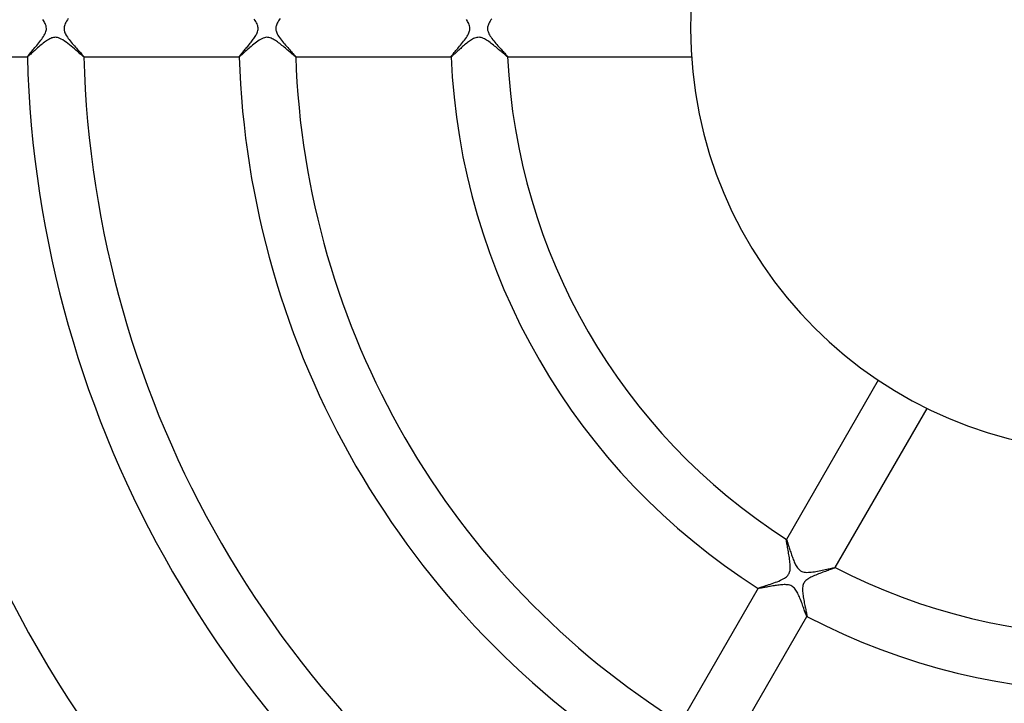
# Model space of a CAD drawing. Header units: millimetres. Extents: x -280 to 280, y -247 to 247.
# Tile 54 of 85: x -78 to -8, y -48 to 1. Entities that reach past the tile are written whole.
import ezdxf

# ---------------------------------------------------------------- set-up
doc = ezdxf.new("R2010")
doc.units = ezdxf.units.MM
doc.layers.add('HIDDEN', color=7, linetype='Continuous')
doc.layers.add('THICK', color=7, linetype='Continuous')

msp = doc.modelspace()

# ---------------------------------------------------------------- linework, layer by layer
at = {"layer": 'HIDDEN'}
for p, q in [((-75.25, -0.671), (-75.32, -0.699)), ((-75.181, -0.65), (-75.25, -0.671)), ((-75.112, -0.635), (-75.181, -0.65)), ((-75.045, -0.626), (-75.112, -0.635)), ((-74.978, -0.625), (-75.045, -0.626)), ((-74.911, -0.63), (-74.978, -0.625)), ((-74.841, -0.643), (-74.911, -0.63)), ((-74.762, -0.665), (-74.841, -0.643)), ((-74.673, -0.7), (-74.762, -0.665)), ((-60.274, -0.681), (-60.366, -0.721)), ((-60.186, -0.651), (-60.274, -0.681)), ((-60.102, -0.633), (-60.186, -0.651)), ((-60.021, -0.625), (-60.102, -0.633)), ((-59.94, -0.627), (-60.021, -0.625)), ((-59.859, -0.639), (-59.94, -0.627)), ((-59.778, -0.66), (-59.859, -0.639)), ((-59.699, -0.688), (-59.778, -0.66)), ((-59.623, -0.722), (-59.699, -0.688)), ((-45.289, -0.687), (-45.363, -0.72)), ((-45.214, -0.66), (-45.289, -0.687)), ((-45.138, -0.64), (-45.214, -0.66)), ((-45.06, -0.628), (-45.138, -0.64)), ((-44.98, -0.625), (-45.06, -0.628)), ((-44.901, -0.631), (-44.98, -0.625)), ((-44.822, -0.647), (-44.901, -0.631)), ((-44.746, -0.67), (-44.822, -0.647)), ((-44.671, -0.7), (-44.746, -0.67)), ((-76.248, -1.374), (-76.327, -1.443)), ((-76.167, -1.304), (-76.248, -1.374)), ((-76.085, -1.234), (-76.167, -1.304)), ((-76.003, -1.166), (-76.085, -1.234)), ((-75.922, -1.099), (-76.003, -1.166)), ((-75.841, -1.035), (-75.922, -1.099)), ((-75.762, -0.974), (-75.841, -1.035)), ((-75.684, -0.917), (-75.762, -0.974)), ((-75.608, -0.864), (-75.684, -0.917)), ((-75.534, -0.816), (-75.608, -0.864)), ((-75.462, -0.772), (-75.534, -0.816)), ((-75.39, -0.733), (-75.462, -0.772)), ((-75.32, -0.699), (-75.39, -0.733)), ((-74.573, -0.748), (-74.673, -0.7)), ((-74.462, -0.812), (-74.573, -0.748)), ((-74.347, -0.887), (-74.462, -0.812)), ((-74.229, -0.971), (-74.347, -0.887)), ((-74.109, -1.062), (-74.229, -0.971)), ((-73.988, -1.158), (-74.109, -1.062)), ((-73.868, -1.256), (-73.988, -1.158)), ((-73.75, -1.355), (-73.868, -1.256)), ((-73.635, -1.452), (-73.75, -1.355)), ((-61.208, -1.342), (-61.295, -1.418)), ((-61.119, -1.265), (-61.208, -1.342)), ((-61.027, -1.188), (-61.119, -1.265)), ((-60.934, -1.111), (-61.027, -1.188)), ((-60.839, -1.035), (-60.934, -1.111)), ((-60.744, -0.962), (-60.839, -1.035)), ((-60.649, -0.893), (-60.744, -0.962)), ((-60.554, -0.829), (-60.649, -0.893)), ((-60.46, -0.771), (-60.554, -0.829)), ((-60.366, -0.721), (-60.46, -0.771)), ((-59.55, -0.76), (-59.623, -0.722)), ((-59.479, -0.802), (-59.55, -0.76)), ((-59.406, -0.847), (-59.479, -0.802)), ((-59.331, -0.898), (-59.406, -0.847)), ((-59.254, -0.952), (-59.331, -0.898)), ((-59.176, -1.009), (-59.254, -0.952)), ((-59.097, -1.07), (-59.176, -1.009)), ((-59.018, -1.133), (-59.097, -1.07)), ((-58.937, -1.197), (-59.018, -1.133)), ((-58.857, -1.263), (-58.937, -1.197)), ((-58.776, -1.33), (-58.857, -1.263)), ((-58.696, -1.397), (-58.776, -1.33)), ((-46.209, -1.347), (-46.279, -1.409)), ((-46.139, -1.286), (-46.209, -1.347)), ((-46.068, -1.225), (-46.139, -1.286)), ((-45.997, -1.165), (-46.068, -1.225)), ((-45.925, -1.106), (-45.997, -1.165)), ((-45.854, -1.049), (-45.925, -1.106)), ((-45.784, -0.994), (-45.854, -1.049)), ((-45.715, -0.942), (-45.784, -0.994)), ((-45.646, -0.893), (-45.715, -0.942)), ((-45.578, -0.846), (-45.646, -0.893)), ((-45.507, -0.801), (-45.578, -0.846)), ((-45.436, -0.758), (-45.507, -0.801)), ((-45.363, -0.72), (-45.436, -0.758)), ((-44.595, -0.736), (-44.671, -0.7)), ((-44.518, -0.777), (-44.595, -0.736)), ((-44.439, -0.824), (-44.518, -0.777)), ((-44.36, -0.876), (-44.439, -0.824)), ((-44.28, -0.931), (-44.36, -0.876)), ((-44.2, -0.99), (-44.28, -0.931)), ((-44.119, -1.051), (-44.2, -0.99)), ((-44.038, -1.114), (-44.119, -1.051)), ((-43.958, -1.178), (-44.038, -1.114)), ((-43.877, -1.243), (-43.958, -1.178)), ((-43.798, -1.308), (-43.877, -1.243)), ((-43.719, -1.373), (-43.798, -1.308)), ((-43.642, -1.438), (-43.719, -1.373)), ((-76.974, -1.999), (-76.974, -1.998)), ((-76.974, -1.998), (-76.974, -1.998)), ((-76.973, -1.999), (-76.974, -1.999)), ((-76.974, -2), (-76.972, -2)), ((-76.973, -2), (-76.973, -1.999)), ((-76.972, -2), (-76.973, -2)), ((-76.96, -1.996), (-76.972, -2)), ((-76.972, -2), (-76.972, -2)), ((-76.941, -1.982), (-76.96, -1.996)), ((-76.913, -1.961), (-76.941, -1.982)), ((-76.878, -1.932), (-76.913, -1.961)), ((-76.836, -1.896), (-76.878, -1.932)), ((-76.788, -1.854), (-76.836, -1.896)), ((-76.735, -1.807), (-76.788, -1.854)), ((-76.676, -1.755), (-76.735, -1.807)), ((-76.613, -1.699), (-76.676, -1.755)), ((-76.547, -1.639), (-76.613, -1.699)), ((-76.476, -1.576), (-76.547, -1.639)), ((-76.403, -1.511), (-76.476, -1.576)), ((-76.327, -1.443), (-76.403, -1.511)), ((-73.527, -1.545), (-73.635, -1.452)), ((-73.426, -1.632), (-73.527, -1.545)), ((-73.332, -1.712), (-73.426, -1.632)), ((-73.248, -1.785), (-73.332, -1.712)), ((-73.173, -1.848), (-73.248, -1.785)), ((-73.109, -1.901), (-73.173, -1.848)), ((-73.057, -1.944), (-73.109, -1.901)), ((-73.017, -1.975), (-73.057, -1.944)), ((-72.989, -1.994), (-73.017, -1.975)), ((-72.975, -2), (-72.989, -1.994)), ((-72.974, -2), (-72.975, -2)), ((-72.975, -2), (-72.973, -2)), ((-72.973, -1.999), (-72.974, -2)), ((-72.974, -2), (-72.974, -2)), ((-72.973, -1.998), (-72.973, -1.998)), ((-72.973, -1.998), (-72.973, -1.999)), ((-72.973, -1.999), (-72.973, -1.999)), ((-61.967, -1.999), (-61.968, -1.998)), ((-61.968, -1.998), (-61.968, -1.998)), ((-61.968, -2), (-61.965, -2)), ((-61.967, -2), (-61.967, -1.999)), ((-61.967, -1.999), (-61.967, -1.999)), ((-61.966, -2), (-61.967, -2)), ((-61.965, -2), (-61.966, -2)), ((-61.955, -1.996), (-61.965, -2)), ((-61.937, -1.984), (-61.955, -1.996)), ((-61.911, -1.964), (-61.937, -1.984)), ((-61.877, -1.936), (-61.911, -1.964)), ((-61.836, -1.901), (-61.877, -1.936)), ((-61.788, -1.859), (-61.836, -1.901)), ((-61.734, -1.81), (-61.788, -1.859)), ((-61.673, -1.756), (-61.734, -1.81)), ((-61.606, -1.696), (-61.673, -1.756)), ((-61.535, -1.632), (-61.606, -1.696)), ((-61.458, -1.563), (-61.535, -1.632)), ((-61.378, -1.492), (-61.458, -1.563)), ((-61.295, -1.418), (-61.378, -1.492)), ((-58.618, -1.464), (-58.696, -1.397)), ((-58.542, -1.529), (-58.618, -1.464)), ((-58.468, -1.591), (-58.542, -1.529)), ((-58.398, -1.652), (-58.468, -1.591)), ((-58.33, -1.709), (-58.398, -1.652)), ((-58.267, -1.763), (-58.33, -1.709)), ((-58.208, -1.814), (-58.267, -1.763)), ((-58.154, -1.859), (-58.208, -1.814)), ((-58.105, -1.9), (-58.154, -1.859)), ((-58.063, -1.934), (-58.105, -1.9)), ((-58.027, -1.962), (-58.063, -1.934)), ((-57.999, -1.983), (-58.027, -1.962)), ((-57.979, -1.996), (-57.999, -1.983)), ((-57.968, -2), (-57.979, -1.996)), ((-57.967, -2), (-57.968, -2)), ((-57.968, -2), (-57.966, -2)), ((-57.966, -1.999), (-57.967, -2)), ((-57.967, -2), (-57.967, -2)), ((-57.966, -1.998), (-57.966, -1.998)), ((-57.966, -1.998), (-57.966, -1.999)), ((-57.966, -1.999), (-57.966, -1.999)), ((-46.957, -1.998), (-46.958, -1.998)), ((-46.957, -1.999), (-46.957, -1.998)), ((-46.956, -2), (-46.957, -1.999)), ((-46.957, -1.999), (-46.957, -1.999)), ((-46.957, -2), (-46.955, -2)), ((-46.955, -2), (-46.956, -2)), ((-46.956, -2), (-46.956, -2)), ((-46.947, -1.997), (-46.955, -2)), ((-46.933, -1.989), (-46.947, -1.997)), ((-46.914, -1.974), (-46.933, -1.989)), ((-46.89, -1.955), (-46.914, -1.974)), ((-46.86, -1.93), (-46.89, -1.955)), ((-46.826, -1.901), (-46.86, -1.93)), ((-46.788, -1.866), (-46.826, -1.901)), ((-46.745, -1.828), (-46.788, -1.866)), ((-46.698, -1.786), (-46.745, -1.828)), ((-46.647, -1.74), (-46.698, -1.786)), ((-46.593, -1.691), (-46.647, -1.74)), ((-46.536, -1.639), (-46.593, -1.691)), ((-46.475, -1.585), (-46.536, -1.639)), ((-46.412, -1.528), (-46.475, -1.585)), ((-46.347, -1.469), (-46.412, -1.528)), ((-46.279, -1.409), (-46.347, -1.469)), ((-43.566, -1.502), (-43.642, -1.438)), ((-43.493, -1.564), (-43.566, -1.502)), ((-43.422, -1.624), (-43.493, -1.564)), ((-43.356, -1.68), (-43.422, -1.624)), ((-43.294, -1.733), (-43.356, -1.68)), ((-43.237, -1.781), (-43.294, -1.733)), ((-43.185, -1.825), (-43.237, -1.781)), ((-43.138, -1.864), (-43.185, -1.825)), ((-43.096, -1.898), (-43.138, -1.864)), ((-43.059, -1.928), (-43.096, -1.898)), ((-43.027, -1.953), (-43.059, -1.928)), ((-43, -1.973), (-43.027, -1.953)), ((-42.98, -1.988), (-43, -1.973)), ((-42.965, -1.997), (-42.98, -1.988)), ((-42.956, -2), (-42.965, -1.997)), ((-42.955, -2), (-42.956, -2)), ((-42.956, -2), (-42.953, -2)), ((-42.954, -1.999), (-42.955, -2)), ((-42.955, -2), (-42.955, -2)), ((-42.954, -1.998), (-42.954, -1.998)), ((-42.954, -1.998), (-42.954, -1.999)), ((-42.954, -1.999), (-42.954, -1.999)), ((-23.212, -36.213), (-23.21, -36.201)), ((-23.211, -36.236), (-23.212, -36.213)), ((-23.207, -36.27), (-23.211, -36.236)), ((-23.209, -36.199), (-23.21, -36.201)), ((-23.21, -36.201), (-23.21, -36.2)), ((-23.21, -36.2), (-23.209, -36.2)), ((-23.209, -36.2), (-23.209, -36.2)), ((-23.209, -36.2), (-23.208, -36.2)), ((-23.208, -36.2), (-23.207, -36.2)), ((-23.207, -36.2), (-23.207, -36.2)), ((-23.201, -36.315), (-23.207, -36.27)), ((-23.192, -36.37), (-23.201, -36.315)), ((-23.182, -36.434), (-23.192, -36.37)), ((-23.169, -36.507), (-23.182, -36.434)), ((-23.155, -36.587), (-23.169, -36.507)), ((-23.139, -36.674), (-23.155, -36.587)), ((-23.122, -36.766), (-23.139, -36.674)), ((-23.105, -36.864), (-23.122, -36.766)), ((-23.086, -36.966), (-23.105, -36.864)), ((-23.067, -37.07), (-23.086, -36.966)), ((-23.048, -37.177), (-23.067, -37.07)), ((-23.03, -37.286), (-23.048, -37.177)), ((-23.012, -37.395), (-23.03, -37.286)), ((-22.995, -37.505), (-23.012, -37.395)), ((-22.979, -37.614), (-22.995, -37.505)), ((-22.965, -37.723), (-22.979, -37.614)), ((-22.952, -37.829), (-22.965, -37.723)), ((-22.942, -37.934), (-22.952, -37.829)), ((-22.949, -38.394), (-22.939, -38.317)), ((-22.936, -38.036), (-22.942, -37.934)), ((-22.939, -38.317), (-22.933, -38.229)), ((-22.932, -38.135), (-22.936, -38.036)), ((-22.933, -38.229), (-22.932, -38.135)), ((-20.087, -38.339), (-20.165, -38.367)), ((-20.015, -38.313), (-20.087, -38.339)), ((-19.95, -38.289), (-20.015, -38.313)), ((-19.893, -38.267), (-19.95, -38.289)), ((-19.844, -38.248), (-19.893, -38.267)), ((-19.804, -38.232), (-19.844, -38.248)), ((-19.774, -38.218), (-19.804, -38.232)), ((-19.755, -38.208), (-19.774, -38.218)), ((-19.746, -38.201), (-19.755, -38.208)), ((-19.747, -38.198), (-19.746, -38.198)), ((-19.746, -38.198), (-19.746, -38.199)), ((-19.746, -38.199), (-19.746, -38.199)), ((-19.746, -38.199), (-19.745, -38.2)), ((-19.746, -38.201), (-19.745, -38.199)), ((-19.745, -38.2), (-19.746, -38.2)), ((-19.746, -38.2), (-19.746, -38.201)), ((-23.628, -39.099), (-23.523, -39.049)), ((-23.523, -39.049), (-23.424, -38.998)), ((-23.424, -38.998), (-23.335, -38.944)), ((-23.335, -38.944), (-23.259, -38.893)), ((-23.259, -38.893), (-23.198, -38.843)), ((-23.198, -38.843), (-23.148, -38.797)), ((-23.148, -38.797), (-23.109, -38.754)), ((-23.109, -38.754), (-23.075, -38.711)), ((-23.075, -38.711), (-23.046, -38.667)), ((-23.046, -38.667), (-23.02, -38.62)), ((-23.02, -38.62), (-22.998, -38.571)), ((-22.998, -38.571), (-22.979, -38.52)), ((-22.979, -38.52), (-22.963, -38.461)), ((-22.963, -38.461), (-22.949, -38.394)), ((-21.699, -39.014), (-21.762, -39.06)), ((-21.63, -38.969), (-21.699, -39.014)), ((-21.557, -38.926), (-21.63, -38.969)), ((-21.48, -38.884), (-21.557, -38.926)), ((-21.397, -38.843), (-21.48, -38.884)), ((-21.309, -38.803), (-21.397, -38.843)), ((-21.218, -38.762), (-21.309, -38.803)), ((-21.123, -38.722), (-21.218, -38.762)), ((-21.026, -38.683), (-21.123, -38.722)), ((-20.926, -38.645), (-21.026, -38.683)), ((-20.826, -38.606), (-20.926, -38.645)), ((-20.725, -38.569), (-20.826, -38.606)), ((-20.625, -38.532), (-20.725, -38.569)), ((-20.526, -38.496), (-20.625, -38.532)), ((-20.43, -38.462), (-20.526, -38.496)), ((-20.337, -38.428), (-20.43, -38.462)), ((-20.249, -38.397), (-20.337, -38.428)), ((-20.165, -38.367), (-20.249, -38.397)), ((-25.21, -39.664), (-25.211, -39.666)), ((-25.21, -39.664), (-25.199, -39.656)), ((-25.21, -39.665), (-25.21, -39.664)), ((-25.21, -39.666), (-25.21, -39.665)), ((-25.21, -39.667), (-25.21, -39.666)), ((-25.21, -39.666), (-25.21, -39.666)), ((-25.209, -39.667), (-25.21, -39.667)), ((-25.209, -39.668), (-25.209, -39.667)), ((-25.199, -39.656), (-25.173, -39.644)), ((-25.173, -39.644), (-25.135, -39.629)), ((-25.135, -39.629), (-25.083, -39.611)), ((-25.083, -39.611), (-25.02, -39.589)), ((-25.02, -39.589), (-24.946, -39.565)), ((-24.946, -39.565), (-24.863, -39.538)), ((-24.863, -39.538), (-24.772, -39.509)), ((-24.772, -39.509), (-24.672, -39.477)), ((-24.672, -39.477), (-24.567, -39.443)), ((-24.567, -39.443), (-24.456, -39.406)), ((-24.456, -39.406), (-24.34, -39.368)), ((-24.34, -39.368), (-24.221, -39.327)), ((-24.221, -39.327), (-24.099, -39.285)), ((-24.099, -39.285), (-23.977, -39.24)), ((-23.977, -39.24), (-23.857, -39.195)), ((-23.857, -39.195), (-23.74, -39.148)), ((-23.74, -39.148), (-23.628, -39.099)), ((-22.056, -39.624), (-22.061, -39.712)), ((-22.061, -39.712), (-22.061, -39.802)), ((-22.046, -39.54), (-22.056, -39.624)), ((-22.03, -39.463), (-22.046, -39.54)), ((-22.009, -39.393), (-22.03, -39.463)), ((-21.983, -39.33), (-22.009, -39.393)), ((-21.952, -39.271), (-21.983, -39.33)), ((-21.914, -39.215), (-21.952, -39.271)), ((-21.87, -39.161), (-21.914, -39.215)), ((-21.819, -39.11), (-21.87, -39.161)), ((-21.762, -39.06), (-21.819, -39.11)), ((-22.061, -39.802), (-22.056, -39.894)), ((-22.056, -39.894), (-22.049, -39.987)), ((-22.049, -39.987), (-22.039, -40.082)), ((-22.039, -40.082), (-22.027, -40.18)), ((-22.027, -40.18), (-22.012, -40.28)), ((-22.012, -40.28), (-21.995, -40.381)), ((-21.995, -40.381), (-21.977, -40.484)), ((-21.977, -40.484), (-21.958, -40.588)), ((-21.958, -40.588), (-21.938, -40.69)), ((-21.938, -40.69), (-21.917, -40.793)), ((-21.917, -40.793), (-21.897, -40.893)), ((-21.897, -40.893), (-21.876, -40.989)), ((-21.876, -40.989), (-21.857, -41.082)), ((-21.857, -41.082), (-21.838, -41.169)), ((-21.838, -41.169), (-21.82, -41.252)), ((-21.82, -41.252), (-21.804, -41.328)), ((-21.804, -41.328), (-21.789, -41.398)), ((-21.789, -41.398), (-21.776, -41.462)), ((-21.776, -41.462), (-21.764, -41.517)), ((-21.764, -41.517), (-21.755, -41.565)), ((-21.755, -41.565), (-21.749, -41.604)), ((-21.749, -41.604), (-21.745, -41.634)), ((-21.748, -41.665), (-21.749, -41.665)), ((-21.747, -41.665), (-21.748, -41.666)), ((-21.748, -41.666), (-21.748, -41.665)), ((-21.747, -41.666), (-21.745, -41.664)), ((-21.746, -41.665), (-21.747, -41.665)), ((-21.745, -41.664), (-21.746, -41.665)), ((-21.746, -41.665), (-21.746, -41.665)), ((-21.745, -41.634), (-21.744, -41.654)), ((-21.744, -41.654), (-21.745, -41.664))]:
    msp.add_line(p, q, dxfattribs=at)
msp.add_arc((0, 0), 149.5, 180.76637, 239.23367, dxfattribs=at)
at = {"layer": 'THICK'}
for p, q in [((-74.074, 0.699), (-74.137, 0.608)), ((-59.064, 0.71), (-59.125, 0.624)), ((-75.831, 0.567), (-75.874, 0.631)), ((-75.792, 0.503), (-75.831, 0.567)), ((-75.753, 0.435), (-75.792, 0.503)), ((-75.714, 0.357), (-75.753, 0.435)), ((-75.678, 0.272), (-75.714, 0.357)), ((-75.649, 0.182), (-75.678, 0.272)), ((-75.631, 0.091), (-75.649, 0.182)), ((-75.625, 0), (-75.631, 0.091)), ((-74.373, 0.062), (-74.375, 0)), ((-74.375, 0), (-74.374, -0.047)), ((-74.364, 0.125), (-74.373, 0.062)), ((-74.347, 0.194), (-74.364, 0.125)), ((-74.323, 0.267), (-74.347, 0.194)), ((-74.289, 0.346), (-74.323, 0.267)), ((-74.246, 0.431), (-74.289, 0.346)), ((-74.195, 0.519), (-74.246, 0.431)), ((-74.137, 0.608), (-74.195, 0.519)), ((-60.838, 0.578), (-60.896, 0.665)), ((-60.785, 0.491), (-60.838, 0.578)), ((-60.737, 0.405), (-60.785, 0.491)), ((-60.698, 0.322), (-60.737, 0.405)), ((-60.669, 0.247), (-60.698, 0.322)), ((-60.648, 0.179), (-60.669, 0.247)), ((-60.635, 0.118), (-60.648, 0.179)), ((-60.627, 0.059), (-60.635, 0.118)), ((-60.629, -0.075), (-60.625, 0)), ((-60.625, 0), (-60.627, 0.059)), ((-59.373, 0.054), (-59.375, 0)), ((-59.375, 0), (-59.373, -0.058)), ((-59.366, 0.109), (-59.373, 0.054)), ((-59.354, 0.168), (-59.366, 0.109)), ((-59.335, 0.232), (-59.354, 0.168)), ((-59.309, 0.302), (-59.335, 0.232)), ((-59.274, 0.377), (-59.309, 0.302)), ((-59.231, 0.458), (-59.274, 0.377)), ((-59.181, 0.54), (-59.231, 0.458)), ((-59.125, 0.624), (-59.181, 0.54)), ((-45.828, 0.563), (-45.874, 0.634)), ((-45.785, 0.493), (-45.828, 0.563)), ((-45.746, 0.423), (-45.785, 0.493)), ((-45.709, 0.347), (-45.746, 0.423)), ((-45.675, 0.265), (-45.709, 0.347)), ((-45.648, 0.179), (-45.675, 0.265)), ((-45.631, 0.09), (-45.648, 0.179)), ((-45.625, 0), (-45.631, 0.09)), ((-44.373, 0.052), (-44.375, 0)), ((-44.375, 0), (-44.373, -0.054)), ((-44.367, 0.105), (-44.373, 0.052)), ((-44.356, 0.159), (-44.367, 0.105)), ((-44.339, 0.219), (-44.356, 0.159)), ((-44.316, 0.285), (-44.339, 0.219)), ((-44.283, 0.358), (-44.316, 0.285)), ((-44.242, 0.438), (-44.283, 0.358)), ((-44.192, 0.521), (-44.242, 0.438)), ((-44.136, 0.607), (-44.192, 0.521)), ((-44.074, 0.694), (-44.136, 0.607)), ((-75.954, -0.747), (-75.89, -0.656)), ((-75.89, -0.656), (-75.831, -0.566)), ((-75.831, -0.566), (-75.777, -0.477)), ((-75.777, -0.477), (-75.73, -0.39)), ((-75.73, -0.39), (-75.691, -0.304)), ((-75.691, -0.304), (-75.661, -0.222)), ((-75.661, -0.222), (-75.64, -0.145)), ((-75.64, -0.145), (-75.628, -0.071)), ((-75.628, -0.071), (-75.625, 0)), ((-74.374, -0.047), (-74.369, -0.095)), ((-74.369, -0.095), (-74.36, -0.142)), ((-74.36, -0.142), (-74.348, -0.19)), ((-74.348, -0.19), (-74.332, -0.244)), ((-74.332, -0.244), (-74.308, -0.304)), ((-74.308, -0.304), (-74.277, -0.371)), ((-74.277, -0.371), (-74.237, -0.447)), ((-74.237, -0.447), (-74.189, -0.529)), ((-74.189, -0.529), (-74.134, -0.613)), ((-74.134, -0.613), (-74.073, -0.699)), ((-60.919, -0.698), (-60.873, -0.631)), ((-60.873, -0.631), (-60.83, -0.565)), ((-60.83, -0.565), (-60.79, -0.5)), ((-60.79, -0.5), (-60.754, -0.436)), ((-60.754, -0.436), (-60.72, -0.369)), ((-60.72, -0.369), (-60.688, -0.299)), ((-60.688, -0.299), (-60.662, -0.226)), ((-60.662, -0.226), (-60.641, -0.151)), ((-60.641, -0.151), (-60.629, -0.075)), ((-59.373, -0.058), (-59.365, -0.116)), ((-59.365, -0.116), (-59.353, -0.173)), ((-59.353, -0.173), (-59.335, -0.234)), ((-59.335, -0.234), (-59.309, -0.302)), ((-59.309, -0.302), (-59.273, -0.379)), ((-59.273, -0.379), (-59.227, -0.464)), ((-59.227, -0.464), (-59.173, -0.553)), ((-59.173, -0.553), (-59.112, -0.643)), ((-59.112, -0.643), (-59.047, -0.733)), ((-45.938, -0.727), (-45.877, -0.64)), ((-45.877, -0.64), (-45.822, -0.554)), ((-45.822, -0.554), (-45.772, -0.471)), ((-45.772, -0.471), (-45.729, -0.389)), ((-45.729, -0.389), (-45.693, -0.312)), ((-45.693, -0.312), (-45.666, -0.24)), ((-45.666, -0.24), (-45.647, -0.174)), ((-45.647, -0.174), (-45.634, -0.113)), ((-45.634, -0.113), (-45.627, -0.056)), ((-45.627, -0.056), (-45.625, 0)), ((-44.373, -0.054), (-44.367, -0.108)), ((-44.367, -0.108), (-44.355, -0.163)), ((-44.355, -0.163), (-44.338, -0.224)), ((-44.338, -0.224), (-44.313, -0.292)), ((-44.313, -0.292), (-44.278, -0.368)), ((-44.278, -0.368), (-44.234, -0.451)), ((-44.234, -0.451), (-44.183, -0.535)), ((-44.183, -0.535), (-44.126, -0.621)), ((-44.126, -0.621), (-44.064, -0.708)), ((-76.511, -1.434), (-76.446, -1.357)), ((-76.446, -1.357), (-76.378, -1.277)), ((-76.378, -1.277), (-76.308, -1.194)), ((-76.308, -1.194), (-76.237, -1.108)), ((-76.237, -1.108), (-76.165, -1.019)), ((-76.165, -1.019), (-76.093, -0.929)), ((-76.093, -0.929), (-76.022, -0.838)), ((-76.022, -0.838), (-75.954, -0.747)), ((-74.073, -0.699), (-74.007, -0.787)), ((-74.007, -0.787), (-73.938, -0.876)), ((-73.938, -0.876), (-73.865, -0.966)), ((-73.865, -0.966), (-73.79, -1.056)), ((-73.79, -1.056), (-73.714, -1.146)), ((-73.714, -1.146), (-73.638, -1.234)), ((-73.638, -1.234), (-73.562, -1.321)), ((-73.562, -1.321), (-73.487, -1.405)), ((-61.48, -1.401), (-61.423, -1.334)), ((-61.423, -1.334), (-61.364, -1.264)), ((-61.364, -1.264), (-61.305, -1.193)), ((-61.305, -1.193), (-61.246, -1.121)), ((-61.246, -1.121), (-61.188, -1.05)), ((-61.188, -1.05), (-61.13, -0.978)), ((-61.13, -0.978), (-61.075, -0.907)), ((-61.075, -0.907), (-61.02, -0.837)), ((-61.02, -0.837), (-60.969, -0.767)), ((-60.969, -0.767), (-60.919, -0.698)), ((-59.047, -0.733), (-58.977, -0.825)), ((-58.977, -0.825), (-58.904, -0.916)), ((-58.904, -0.916), (-58.83, -1.007)), ((-58.83, -1.007), (-58.754, -1.096)), ((-58.754, -1.096), (-58.679, -1.184)), ((-58.679, -1.184), (-58.604, -1.27)), ((-58.604, -1.27), (-58.53, -1.353)), ((-58.53, -1.353), (-58.459, -1.433)), ((-46.49, -1.419), (-46.423, -1.339)), ((-46.423, -1.339), (-46.353, -1.256)), ((-46.353, -1.256), (-46.282, -1.17)), ((-46.282, -1.17), (-46.21, -1.081)), ((-46.21, -1.081), (-46.139, -0.992)), ((-46.139, -0.992), (-46.069, -0.903)), ((-46.069, -0.903), (-46.002, -0.815)), ((-46.002, -0.815), (-45.938, -0.727)), ((-44.064, -0.708), (-43.999, -0.795)), ((-43.999, -0.795), (-43.93, -0.882)), ((-43.93, -0.882), (-43.858, -0.969)), ((-43.858, -0.969), (-43.785, -1.057)), ((-43.785, -1.057), (-43.711, -1.143)), ((-43.711, -1.143), (-43.636, -1.228)), ((-43.636, -1.228), (-43.562, -1.312)), ((-43.562, -1.312), (-43.488, -1.394)), ((-43.488, -1.394), (-43.416, -1.473)), ((-87.977, -2), (-76.974, -2)), ((-76.974, -1.998), (-76.971, -1.989)), ((-76.971, -1.989), (-76.962, -1.974)), ((-76.962, -1.974), (-76.947, -1.952)), ((-76.947, -1.952), (-76.926, -1.925)), ((-76.926, -1.925), (-76.899, -1.891)), ((-76.899, -1.891), (-76.867, -1.851)), ((-76.867, -1.851), (-76.829, -1.806)), ((-76.829, -1.806), (-76.786, -1.756)), ((-76.786, -1.756), (-76.739, -1.7)), ((-76.739, -1.7), (-76.688, -1.64)), ((-76.688, -1.64), (-76.632, -1.575)), ((-76.632, -1.575), (-76.573, -1.506)), ((-76.573, -1.506), (-76.511, -1.434)), ((-73.487, -1.405), (-73.414, -1.487)), ((-73.414, -1.487), (-73.344, -1.565)), ((-73.344, -1.565), (-73.277, -1.64)), ((-73.277, -1.64), (-73.214, -1.71)), ((-73.214, -1.71), (-73.156, -1.774)), ((-73.156, -1.774), (-73.104, -1.832)), ((-73.104, -1.832), (-73.059, -1.883)), ((-73.059, -1.883), (-73.023, -1.927)), ((-73.023, -1.927), (-72.996, -1.96)), ((-72.996, -1.96), (-72.979, -1.984)), ((-72.979, -1.984), (-72.973, -1.998)), ((-72.973, -2), (-61.968, -2)), ((-61.968, -1.998), (-61.965, -1.988)), ((-61.965, -1.988), (-61.955, -1.972)), ((-61.955, -1.972), (-61.939, -1.95)), ((-61.939, -1.95), (-61.918, -1.922)), ((-61.918, -1.922), (-61.891, -1.888)), ((-61.891, -1.888), (-61.859, -1.849)), ((-61.859, -1.849), (-61.823, -1.805)), ((-61.823, -1.805), (-61.783, -1.757)), ((-61.783, -1.757), (-61.739, -1.705)), ((-61.739, -1.705), (-61.692, -1.65)), ((-61.692, -1.65), (-61.643, -1.592)), ((-61.643, -1.592), (-61.591, -1.531)), ((-61.591, -1.531), (-61.536, -1.467)), ((-61.536, -1.467), (-61.48, -1.401)), ((-58.459, -1.433), (-58.389, -1.51)), ((-58.389, -1.51), (-58.323, -1.583)), ((-58.323, -1.583), (-58.261, -1.652)), ((-58.261, -1.652), (-58.203, -1.716)), ((-58.203, -1.716), (-58.151, -1.774)), ((-58.151, -1.774), (-58.104, -1.826)), ((-58.104, -1.826), (-58.063, -1.873)), ((-58.063, -1.873), (-58.028, -1.912)), ((-58.028, -1.912), (-58.001, -1.945)), ((-58.001, -1.945), (-57.982, -1.97)), ((-57.982, -1.97), (-57.97, -1.987)), ((-57.97, -1.987), (-57.966, -1.998)), ((-57.966, -2), (-46.957, -2)), ((-46.958, -1.998), (-46.954, -1.987)), ((-46.954, -1.987), (-46.942, -1.968)), ((-46.942, -1.968), (-46.923, -1.941)), ((-46.923, -1.941), (-46.897, -1.906)), ((-46.897, -1.906), (-46.863, -1.865)), ((-46.863, -1.865), (-46.824, -1.816)), ((-46.824, -1.816), (-46.779, -1.762)), ((-46.779, -1.762), (-46.729, -1.703)), ((-46.729, -1.703), (-46.675, -1.638)), ((-46.675, -1.638), (-46.617, -1.569)), ((-46.617, -1.569), (-46.555, -1.496)), ((-46.555, -1.496), (-46.49, -1.419)), ((-43.416, -1.473), (-43.347, -1.549)), ((-43.347, -1.549), (-43.28, -1.622)), ((-43.28, -1.622), (-43.219, -1.689)), ((-43.219, -1.689), (-43.161, -1.752)), ((-43.161, -1.752), (-43.11, -1.808)), ((-43.11, -1.808), (-43.065, -1.859)), ((-43.065, -1.859), (-43.026, -1.902)), ((-43.026, -1.902), (-42.995, -1.938)), ((-42.995, -1.938), (-42.973, -1.967)), ((-42.973, -1.967), (-42.958, -1.986)), ((-42.958, -1.986), (-42.954, -1.998)), ((-42.953, -2), (-29.933, -2)), ((-16.699, -24.923), (-23.209, -36.199)), ((-19.745, -38.199), (-13.235, -26.923)), ((-23.207, -36.2), (-23.201, -36.207)), ((-23.201, -36.207), (-23.194, -36.221)), ((-23.194, -36.221), (-23.185, -36.243)), ((-23.185, -36.243), (-23.174, -36.272)), ((-23.174, -36.272), (-23.161, -36.308)), ((-23.161, -36.308), (-23.147, -36.35)), ((-23.147, -36.35), (-23.131, -36.398)), ((-23.131, -36.398), (-23.114, -36.452)), ((-23.114, -36.452), (-23.095, -36.51)), ((-23.095, -36.51), (-23.075, -36.573)), ((-23.075, -36.573), (-23.054, -36.641)), ((-23.054, -36.641), (-23.032, -36.711)), ((-23.032, -36.711), (-23.008, -36.786)), ((-23.008, -36.786), (-22.984, -36.863)), ((-22.984, -36.863), (-22.958, -36.943)), ((-22.958, -36.943), (-22.931, -37.026)), ((-22.931, -37.026), (-22.903, -37.11)), ((-22.903, -37.11), (-22.875, -37.196)), ((-22.875, -37.196), (-22.845, -37.283)), ((-22.845, -37.283), (-22.815, -37.369)), ((-22.815, -37.369), (-22.784, -37.455)), ((-22.784, -37.455), (-22.753, -37.539)), ((-22.753, -37.539), (-22.722, -37.622)), ((-22.722, -37.622), (-22.689, -37.703)), ((-22.689, -37.703), (-22.656, -37.781)), ((-22.656, -37.781), (-22.623, -37.857)), ((-22.623, -37.857), (-22.589, -37.929)), ((-22.589, -37.929), (-22.554, -37.998)), ((-22.554, -37.998), (-22.517, -38.066)), ((-22.517, -38.066), (-22.473, -38.14)), ((-22.473, -38.14), (-22.42, -38.216)), ((-22.42, -38.216), (-22.359, -38.29)), ((-22.359, -38.29), (-22.289, -38.359)), ((-22.289, -38.359), (-22.21, -38.417)), ((-20.554, -38.362), (-20.448, -38.339)), ((-20.448, -38.339), (-20.345, -38.317)), ((-20.345, -38.317), (-20.247, -38.295)), ((-20.247, -38.295), (-20.156, -38.275)), ((-20.156, -38.275), (-20.071, -38.256)), ((-20.071, -38.256), (-19.995, -38.24)), ((-19.995, -38.24), (-19.927, -38.225)), ((-19.927, -38.225), (-19.868, -38.213)), ((-19.868, -38.213), (-19.82, -38.204)), ((-19.82, -38.204), (-19.784, -38.199)), ((-19.784, -38.199), (-19.759, -38.196)), ((-19.759, -38.196), (-19.747, -38.198)), ((-22.21, -38.417), (-22.124, -38.463)), ((-22.124, -38.463), (-22.033, -38.495)), ((-22.033, -38.495), (-21.939, -38.517)), ((-21.939, -38.517), (-21.843, -38.528)), ((-21.843, -38.528), (-21.748, -38.533)), ((-21.748, -38.533), (-21.65, -38.532)), ((-21.65, -38.532), (-21.549, -38.527)), ((-21.549, -38.527), (-21.444, -38.517)), ((-21.444, -38.517), (-21.336, -38.505)), ((-21.336, -38.505), (-21.226, -38.489)), ((-21.226, -38.489), (-21.115, -38.471)), ((-21.115, -38.471), (-21.002, -38.452)), ((-21.002, -38.452), (-20.888, -38.431)), ((-20.888, -38.431), (-20.776, -38.408)), ((-20.776, -38.408), (-20.664, -38.385)), ((-20.664, -38.385), (-20.554, -38.362)), ((-25.211, -39.666), (-30.715, -49.2)), ((-25.2, -39.67), (-25.209, -39.668)), ((-25.185, -39.67), (-25.2, -39.67)), ((-25.162, -39.668), (-25.185, -39.67)), ((-25.132, -39.665), (-25.162, -39.668)), ((-25.095, -39.66), (-25.132, -39.665)), ((-25.051, -39.653), (-25.095, -39.66)), ((-25.001, -39.645), (-25.051, -39.653)), ((-24.946, -39.636), (-25.001, -39.645)), ((-24.886, -39.626), (-24.946, -39.636)), ((-24.82, -39.614), (-24.886, -39.626)), ((-24.75, -39.602), (-24.82, -39.614)), ((-24.676, -39.588), (-24.75, -39.602)), ((-24.598, -39.574), (-24.676, -39.588)), ((-24.518, -39.56), (-24.598, -39.574)), ((-24.434, -39.545), (-24.518, -39.56)), ((-24.349, -39.53), (-24.434, -39.545)), ((-24.261, -39.515), (-24.349, -39.53)), ((-24.172, -39.5), (-24.261, -39.515)), ((-24.082, -39.485), (-24.172, -39.5)), ((-23.99, -39.471), (-24.082, -39.485)), ((-23.899, -39.457), (-23.99, -39.471)), ((-23.807, -39.444), (-23.899, -39.457)), ((-23.716, -39.433), (-23.807, -39.444)), ((-23.627, -39.423), (-23.716, -39.433)), ((-23.54, -39.415), (-23.627, -39.423)), ((-23.454, -39.409), (-23.54, -39.415)), ((-23.372, -39.405), (-23.454, -39.409)), ((-23.292, -39.405), (-23.372, -39.405)), ((-23.212, -39.407), (-23.292, -39.405)), ((-23.132, -39.414), (-23.212, -39.407)), ((-23.053, -39.426), (-23.132, -39.414)), ((-22.974, -39.444), (-23.053, -39.426)), ((-22.898, -39.47), (-22.974, -39.444)), ((-22.824, -39.505), (-22.898, -39.47)), ((-22.755, -39.549), (-22.824, -39.505)), ((-22.692, -39.601), (-22.755, -39.549)), ((-22.634, -39.659), (-22.692, -39.601)), ((-22.581, -39.722), (-22.634, -39.659)), ((-22.533, -39.789), (-22.581, -39.722)), ((-22.489, -39.859), (-22.533, -39.789)), ((-22.445, -39.934), (-22.489, -39.859)), ((-22.403, -40.015), (-22.445, -39.934)), ((-22.361, -40.099), (-22.403, -40.015)), ((-22.321, -40.188), (-22.361, -40.099)), ((-22.282, -40.279), (-22.321, -40.188)), ((-22.243, -40.372), (-22.282, -40.279)), ((-22.205, -40.468), (-22.243, -40.372)), ((-22.167, -40.564), (-22.205, -40.468)), ((-22.131, -40.658), (-22.167, -40.564)), ((-22.096, -40.752), (-22.131, -40.658)), ((-22.063, -40.843), (-22.096, -40.752)), ((-22.03, -40.932), (-22.063, -40.843)), ((-21.999, -41.017), (-22.03, -40.932)), ((-21.97, -41.1), (-21.999, -41.017)), ((-21.941, -41.178), (-21.97, -41.1)), ((-27.251, -51.2), (-21.747, -41.666)), ((-21.915, -41.253), (-21.941, -41.178)), ((-21.889, -41.323), (-21.915, -41.253)), ((-21.865, -41.388), (-21.889, -41.323)), ((-21.843, -41.447), (-21.865, -41.388)), ((-21.823, -41.5), (-21.843, -41.447)), ((-21.805, -41.547), (-21.823, -41.5)), ((-21.789, -41.587), (-21.805, -41.547)), ((-21.775, -41.619), (-21.789, -41.587)), ((-21.764, -41.642), (-21.775, -41.619)), ((-21.755, -41.658), (-21.764, -41.642)), ((-21.749, -41.665), (-21.755, -41.658))]:
    msp.add_line(p, q, dxfattribs=at)
for radius, start, end in [(30, 0, 180.00002), (225.5, 179.99998, 0), (221, 179.99998, 0), (216.5, 179.99998, 0), (212, 179.99998, 0), (207.5, 179.99998, 0), (203, 179.99998, 0), (198.5, 179.99998, 0), (194, 179.99998, 0), (189.5, 179.99998, 0), (185, 179.99998, 0), (180.5, 179.99998, 0), (176, 179.99998, 0), (171.5, 179.99998, 0), (167, 179.99998, 0), (162.5, 179.99998, 0), (158, 179.99998, 0), (153.5, 179.99998, 0), (150, 179.99998, 0), (30, 180.00002, 0), (146, 180.7839, 239.21609), (137, 180.83541, 239.16458), (133, 180.86056, 239.13948), (122, 180.93814, 239.06184), (118, 180.96994, 239.03005), (107, 181.06969, 238.93035), (103, 181.11123, 238.88875), (92, 181.2441, 238.75589), (88, 181.30065, 238.69933), (77, 181.48652, 238.51347), (73, 181.56799, 238.43199), (62, 181.84628, 238.15376), (58, 181.97365, 238.02634), (47, 182.4358, 237.56419), (43, 182.66257, 237.33747), (43, 242.66254, 297.33744), (47, 242.43582, 297.56422)]:
    msp.add_arc((0, 0), radius, start, end, dxfattribs=at)

doc.saveas('drawing.dxf')
